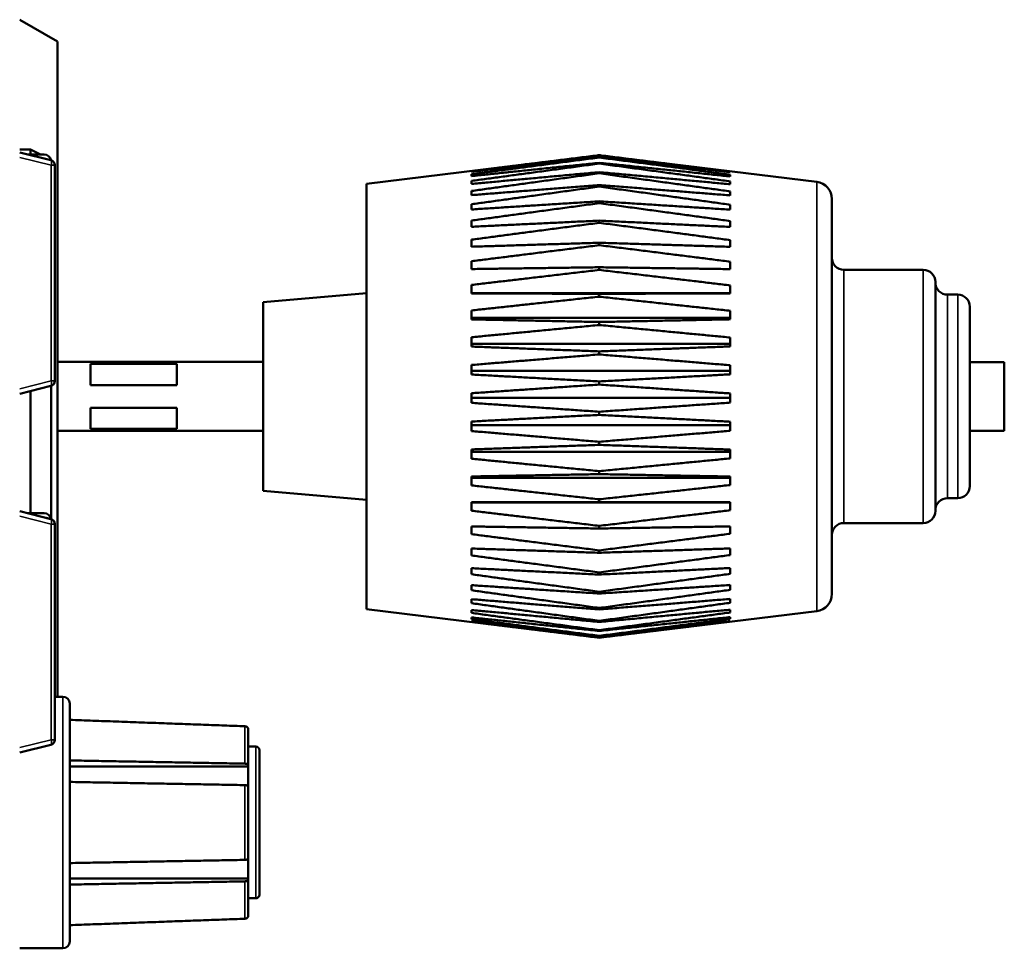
# Model space of a CAD drawing. Header units: inches. Extents: x 23.7 to 69.9, y 6 to 64.2.
# Tile 9 of 158: x 29.2 to 32, y 20 to 22.7. Entities that reach past the tile are written whole.
import ezdxf

# ---------------------------------------------------------------- set-up
doc = ezdxf.new("R2010")
doc.units = ezdxf.units.IN
doc.header["$MEASUREMENT"] = 0
doc.layers.add('Visible (ANSI)', color=7, linetype='Continuous', lineweight=50)
doc.layers.add('Visible Narrow (ANSI)', color=7, linetype='Continuous', lineweight=35)

msp = doc.modelspace()

# ---------------------------------------------------------------- linework, layer by layer
at = {"layer": 'Visible (ANSI)'}
for p, q in [((29.2746, 22.6347), (29.1646, 22.6975)), ((29.2746, 22.6347), (29.2746, 20.7335)), ((29.1646, 22.321), (29.1956, 22.321)), ((29.2552, 22.2897), (29.1646, 22.3126)), ((29.1956, 22.321), (29.2247, 22.3065)), ((29.1956, 22.321), (29.1956, 22.3065)), ((30.1703, 22.2216), (30.8394, 22.3038)), ((30.8453, 22.3045), (30.8453, 22.3045)), ((31.4763, 22.227), (30.8511, 22.3038)), ((29.2545, 22.2916), (29.2556, 22.291)), ((29.2556, 22.2896), (29.2556, 22.291)), ((29.2666, 21.6496), (29.2666, 22.2752)), ((30.8453, 22.2977), (30.8453, 22.299)), ((30.8453, 22.2801), (30.8453, 22.2824)), ((30.4753, 22.2583), (30.4753, 22.2564)), ((30.4753, 22.2492), (30.4753, 22.2438)), ((30.8453, 22.2518), (30.8453, 22.2552)), ((31.2253, 22.2552), (31.2253, 22.2571)), ((31.2253, 22.2427), (31.2253, 22.2479)), ((30.1703, 20.9874), (30.1703, 22.2216)), ((30.4753, 22.2299), (30.4753, 22.2211)), ((30.8453, 22.2133), (30.8453, 22.2178)), ((31.2253, 22.2201), (31.2253, 22.2285)), ((30.4753, 22.2007), (30.4753, 22.1886)), ((31.2253, 22.1878), (31.2253, 22.1993)), ((30.4753, 22.1621), (30.4753, 22.147)), ((30.8453, 22.1652), (30.8453, 22.1706)), ((31.2253, 22.1464), (31.2253, 22.1607)), ((31.5203, 22.1774), (31.5203, 21.0316)), ((30.4753, 22.1148), (30.4753, 22.0968)), ((30.8453, 22.1082), (30.8453, 22.1146)), ((31.2253, 22.0963), (31.2253, 22.1134)), ((30.4753, 22.0594), (30.4753, 22.0389)), ((30.8453, 22.0433), (30.8453, 22.0504)), ((31.2253, 22.0386), (31.2253, 22.058)), ((30.4753, 21.9968), (30.4753, 21.9741)), ((31.2253, 21.9739), (31.2253, 21.9955)), ((30.8453, 21.9715), (30.8453, 21.9793)), ((31.5553, 21.9717), (31.7853, 21.9717)), ((31.8203, 21.9367), (31.8203, 21.2723)), ((29.8703, 21.8783), (30.1703, 21.9045)), ((30.4753, 21.928), (30.4753, 21.9034)), ((30.4753, 21.9041), (31.2253, 21.9041)), ((31.2253, 21.9035), (31.2253, 21.9268)), ((29.8703, 21.3308), (29.8703, 21.8783)), ((30.8453, 21.8939), (30.8453, 21.9022)), ((31.8553, 21.8999), (31.8853, 21.8999)), ((30.4753, 21.8541), (30.4753, 21.8281)), ((31.2253, 21.8283), (31.2253, 21.853)), ((31.9203, 21.8649), (31.9203, 21.3442)), ((30.4753, 21.8323), (31.2253, 21.8323)), ((30.8453, 21.8117), (30.8453, 21.8205)), ((30.4753, 21.7763), (30.4753, 21.7492)), ((31.2253, 21.7496), (31.2253, 21.7754)), ((30.4753, 21.7569), (31.2253, 21.7569)), ((30.8453, 21.7263), (30.8453, 21.7353)), ((29.8703, 21.7045), (29.2746, 21.7045)), ((31.9203, 21.7044), (32.0203, 21.7044)), ((32.0203, 21.7044), (32.0203, 21.5047)), ((29.3703, 21.699), (29.6203, 21.699)), ((29.3703, 21.699), (29.3703, 21.6373)), ((29.6203, 21.6373), (29.6203, 21.699)), ((30.4753, 21.6958), (30.4753, 21.6681)), ((30.4753, 21.6791), (31.2253, 21.6791)), ((31.2253, 21.6686), (31.2253, 21.695)), ((30.8453, 21.6389), (30.8453, 21.6481)), ((29.1646, 21.6122), (29.2552, 21.635)), ((29.1956, 21.62), (29.1956, 21.266)), ((29.2556, 21.2486), (29.2556, 21.6351)), ((29.6203, 21.6373), (29.3703, 21.6373)), ((30.4753, 21.6138), (30.4753, 21.5859)), ((30.4753, 21.6001), (31.2253, 21.6001)), ((31.2253, 21.5866), (31.2253, 21.6132)), ((29.3703, 21.5717), (29.3703, 21.5101)), ((29.3703, 21.5717), (29.6203, 21.5717)), ((29.6203, 21.5101), (29.6203, 21.5717)), ((30.8453, 21.551), (30.8453, 21.5602)), ((29.8703, 21.5045), (29.2746, 21.5045)), ((29.6203, 21.5101), (29.3703, 21.5101)), ((30.4753, 21.5317), (30.4753, 21.5041)), ((30.4753, 21.5211), (31.2253, 21.5211)), ((31.2253, 21.5049), (31.2253, 21.5312)), ((31.9203, 21.5047), (32.0203, 21.5047)), ((30.4753, 21.4508), (30.4753, 21.4238)), ((30.8453, 21.464), (30.8453, 21.473)), ((31.2253, 21.4248), (31.2253, 21.4504)), ((30.4753, 21.4435), (31.2253, 21.4435)), ((30.4753, 21.3723), (30.4753, 21.3464)), ((30.4753, 21.3685), (31.2253, 21.3685)), ((30.8453, 21.3791), (30.8453, 21.3879)), ((31.2253, 21.3475), (31.2253, 21.3721)), ((29.8703, 21.3308), (30.1703, 21.3045)), ((30.8453, 21.2979), (30.8453, 21.3062)), ((31.8553, 21.3092), (31.8853, 21.3092)), ((30.4753, 21.2974), (30.4753, 21.273)), ((30.4753, 21.2971), (31.2253, 21.2971)), ((31.2253, 21.2742), (31.2253, 21.2974)), ((29.2552, 21.2487), (29.1646, 21.2716)), ((29.2666, 20.6086), (29.2666, 21.2342)), ((30.4753, 21.2274), (30.4753, 21.2049)), ((30.8453, 21.2214), (30.8453, 21.2291)), ((31.2253, 21.2062), (31.2253, 21.2275)), ((31.5553, 21.2373), (31.7853, 21.2373)), ((30.4753, 21.1633), (30.4753, 21.1431)), ((31.2253, 21.1444), (31.2253, 21.1636)), ((30.8453, 21.151), (30.8453, 21.158)), ((30.4753, 21.1062), (30.4753, 21.0885)), ((31.2253, 21.0899), (31.2253, 21.1067)), ((30.8453, 21.0878), (30.8453, 21.094)), ((30.4753, 21.0569), (30.4753, 21.0421)), ((31.2253, 21.0435), (31.2253, 21.0576)), ((30.8453, 21.0327), (30.8453, 21.038)), ((30.4753, 21.0163), (30.4753, 21.0046)), ((30.8453, 20.9866), (30.8453, 20.9909)), ((31.2253, 21.006), (31.2253, 21.0171)), ((30.1703, 20.9874), (30.8394, 20.9052)), ((30.4753, 20.9849), (30.4753, 20.9765)), ((30.4753, 20.9634), (30.4753, 20.9583)), ((31.4763, 20.982), (30.8511, 20.9052)), ((31.2253, 20.9779), (31.2253, 20.9859)), ((31.2253, 20.9596), (31.2253, 20.9644)), ((30.4753, 20.9519), (30.4753, 20.9503)), ((30.8453, 20.9502), (30.8453, 20.9535)), ((31.2253, 20.9516), (31.2253, 20.9531)), ((30.8453, 20.9242), (30.8453, 20.9264)), ((30.8453, 20.9089), (30.8453, 20.91)), ((29.2666, 20.7335), (29.2896, 20.7335)), ((29.3096, 20.7135), (29.3096, 20.0235)), ((29.8276, 20.6376), (29.8276, 20.5342)), ((29.1646, 20.5712), (29.2552, 20.594)), ((29.8496, 20.5885), (29.8276, 20.5885)), ((29.8596, 20.5785), (29.8596, 20.1585)), ((29.8276, 20.5342), (29.8276, 20.5311)), ((29.8276, 20.5311), (29.3096, 20.5311)), ((29.8276, 20.5311), (29.8276, 20.4718)), ((29.8276, 20.4718), (29.8276, 20.2651)), ((29.8276, 20.2651), (29.8276, 20.2058)), ((29.8276, 20.2058), (29.3096, 20.2058)), ((29.8276, 20.2058), (29.8276, 20.2027)), ((29.8276, 20.2027), (29.8276, 20.0993)), ((29.8496, 20.1485), (29.8276, 20.1485)), ((29.1646, 20.0035), (29.2896, 20.0035))]:
    msp.add_line(p, q, dxfattribs=at)
for centre, radius, start, end in [((29.2354, 22.2868), 0.0197, 8.835, 90), ((29.2516, 22.2752), 0.015, 0, 75.8505), ((31.4703, 22.1774), 0.05, 0, 83), ((31.5553, 22.0067), 0.035, 180, 270), ((31.7853, 21.9367), 0.035, 0, 90), ((31.8553, 21.9349), 0.035, 180, 270), ((31.8853, 21.8649), 0.035, 0, 90), ((29.2516, 21.6496), 0.015, 284.1495, 0), ((31.8853, 21.3442), 0.035, 270, 0), ((31.8553, 21.2742), 0.035, 90, 180), ((29.2354, 21.2463), 0.0197, 7.4623, 90), ((29.2516, 21.2342), 0.015, 0, 75.8505), ((31.7853, 21.2723), 0.035, 270, 0), ((31.5553, 21.2023), 0.035, 90, 180), ((31.4703, 21.0316), 0.05, 277, 0), ((29.2896, 20.7135), 0.02, 0, 90), ((29.2516, 20.6086), 0.015, 284.1495, 0), ((29.8496, 20.5785), 0.01, 0, 90), ((29.8496, 20.1585), 0.01, 270, 0), ((29.2896, 20.0235), 0.02, 270, 0)]:
    msp.add_arc(centre, radius, start, end, dxfattribs=at)
for points, knots in [([(29.2354, 22.3065), (29.2354, 22.3065), (29.2345, 22.3065), (29.2306, 22.3065), (29.2254, 22.3065), (29.2149, 22.3065), (29.194, 22.3065), (29.1923, 22.3065), (29.1905, 22.3065), (29.1887, 22.3065)], [0.2569537, 0.2569537, 0.2569537, 0.2569537, 0.4371919, 0.4371919, 0.4371919, 0.6739428, 0.6739428, 0.6739428, 0.692803, 0.692803, 0.692803, 0.692803]), ([(29.2354, 21.266), (29.2354, 21.266), (29.2345, 21.266), (29.2306, 21.266), (29.2254, 21.266), (29.2149, 21.266), (29.194, 21.266), (29.1917, 21.266), (29.1894, 21.266), (29.187, 21.266)], [0.2569537, 0.2569537, 0.2569537, 0.2569537, 0.4371919, 0.4371919, 0.4371919, 0.6739428, 0.6739428, 0.6739428, 0.6989634, 0.6989634, 0.6989634, 0.6989634]), ([(29.8276, 20.6376), (29.8276, 20.6388), (29.8273, 20.6403), (29.8263, 20.6426), (29.8255, 20.6438), (29.8237, 20.6456), (29.8225, 20.6464), (29.8203, 20.6473), (29.8191, 20.6476), (29.8179, 20.6477)], [-0.037779, -0.037779, -0.037779, -0.037779, -0.02826573, -0.02826573, -0.01879725, -0.01879725, -0.0093788, -0.0093788, -0.00090854, -0.00090854, -0.00090854, -0.00090854]), ([(29.8179, 20.5392), (29.8191, 20.5392), (29.8203, 20.5391), (29.8225, 20.5386), (29.8237, 20.5382), (29.8255, 20.5373), (29.8263, 20.5367), (29.8273, 20.5355), (29.8276, 20.5348), (29.8276, 20.5342)], [0.00090854, 0.00090854, 0.00090854, 0.00090854, 0.0093788, 0.0093788, 0.01879725, 0.01879725, 0.02826573, 0.02826573, 0.037779, 0.037779, 0.037779, 0.037779]), ([(29.8276, 20.4718), (29.8276, 20.4725), (29.8273, 20.4732), (29.8263, 20.4743), (29.8255, 20.475), (29.8237, 20.4758), (29.8225, 20.4763), (29.8203, 20.4767), (29.8191, 20.4769), (29.8179, 20.4769)], [-0.037779, -0.037779, -0.037779, -0.037779, -0.02826573, -0.02826573, -0.01879725, -0.01879725, -0.0093788, -0.0093788, -0.00090854, -0.00090854, -0.00090854, -0.00090854]), ([(29.8179, 20.26), (29.8191, 20.26), (29.8203, 20.2602), (29.8225, 20.2606), (29.8237, 20.2611), (29.8255, 20.2619), (29.8263, 20.2626), (29.8273, 20.2637), (29.8276, 20.2644), (29.8276, 20.2651)], [0.00090854, 0.00090854, 0.00090854, 0.00090854, 0.0093788, 0.0093788, 0.01879725, 0.01879725, 0.02826573, 0.02826573, 0.037779, 0.037779, 0.037779, 0.037779]), ([(29.8276, 20.2027), (29.8276, 20.2021), (29.8273, 20.2014), (29.8263, 20.2002), (29.8255, 20.1996), (29.8237, 20.1987), (29.8225, 20.1983), (29.8203, 20.1978), (29.8191, 20.1977), (29.8179, 20.1977)], [-0.037779, -0.037779, -0.037779, -0.037779, -0.02826573, -0.02826573, -0.01879725, -0.01879725, -0.0093788, -0.0093788, -0.00090854, -0.00090854, -0.00090854, -0.00090854]), ([(29.8179, 20.0892), (29.8191, 20.0893), (29.8203, 20.0896), (29.8225, 20.0905), (29.8237, 20.0913), (29.8255, 20.0931), (29.8263, 20.0943), (29.8273, 20.0966), (29.8276, 20.0981), (29.8276, 20.0993)], [0.00090854, 0.00090854, 0.00090854, 0.00090854, 0.0093788, 0.0093788, 0.01879725, 0.01879725, 0.02826573, 0.02826573, 0.037779, 0.037779, 0.037779, 0.037779])]:
    msp.add_open_spline(points, degree=3, knots=knots, dxfattribs=at)
for points, weights in [([(30.4753, 22.2583), (30.6524, 22.2806), (30.8453, 22.3045)], [1, 1.00071566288, 1]), ([(30.8453, 22.3045), (30.8423, 22.3042), (30.8394, 22.3038)], [1, 1.00001088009, 1.00002142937]), ([(30.8511, 22.3038), (30.8482, 22.3042), (30.8453, 22.3045)], [1.00002204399, 1.0000111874, 1]), ([(30.8453, 22.3045), (31.0436, 22.2799), (31.2253, 22.2571)], [1, 1.00075667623, 1]), ([(30.8453, 22.299), (30.6524, 22.277), (30.4753, 22.2564)], [1, 1.00071566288, 1]), ([(30.4753, 22.2492), (30.6524, 22.2726), (30.8453, 22.2977)], [1, 1.00071566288, 1]), ([(30.8453, 22.2824), (30.6524, 22.2625), (30.4753, 22.2438)], [1, 1.00071566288, 1]), ([(30.4753, 22.2299), (30.6524, 22.2541), (30.8453, 22.2801)], [1, 1.00071566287, 1]), ([(31.2253, 22.2552), (31.0436, 22.2763), (30.8453, 22.299)], [1, 1.00075667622, 1]), ([(30.8453, 22.2977), (31.0436, 22.2719), (31.2253, 22.2479)], [1, 1.00075667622, 1]), ([(31.2253, 22.2427), (31.0436, 22.2619), (30.8453, 22.2824)], [1, 1.00075667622, 1]), ([(30.8453, 22.2801), (31.0436, 22.2534), (31.2253, 22.2285)], [1, 1.00075667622, 1]), ([(30.8453, 22.2552), (30.6524, 22.2376), (30.4753, 22.2211)], [1, 1.00071566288, 1]), ([(30.4753, 22.2007), (30.6524, 22.2254), (30.8453, 22.2518)], [1, 1.00071566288, 1]), ([(31.2253, 22.2201), (31.0436, 22.2371), (30.8453, 22.2552)], [1, 1.00075667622, 1]), ([(30.8453, 22.2518), (31.0436, 22.2246), (31.2253, 22.1993)], [1, 1.00075667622, 1]), ([(30.8453, 22.2178), (30.6524, 22.2027), (30.4753, 22.1886)], [1, 1.00071566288, 1]), ([(31.2253, 22.1878), (31.0436, 22.2023), (30.8453, 22.2178)], [1, 1.00075667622, 1]), ([(30.4753, 22.1621), (30.6524, 22.1868), (30.8453, 22.2133)], [1, 1.00071566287, 1]), ([(30.8453, 22.2133), (31.0436, 22.1861), (31.2253, 22.1607)], [1, 1.00075667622, 1]), ([(30.8453, 22.1706), (30.6524, 22.1584), (30.4753, 22.147)], [1, 1.00071566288, 1]), ([(30.4753, 22.1148), (30.6524, 22.1391), (30.8453, 22.1652)], [1, 1.00071566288, 1]), ([(31.2253, 22.1464), (31.0436, 22.1581), (30.8453, 22.1706)], [1, 1.00075667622, 1]), ([(30.8453, 22.1652), (31.0436, 22.1384), (31.2253, 22.1134)], [1, 1.00075667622, 1]), ([(30.8453, 22.1146), (30.6524, 22.1054), (30.4753, 22.0968)], [1, 1.00071566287, 1]), ([(30.4753, 22.0594), (30.6524, 22.083), (30.8453, 22.1082)], [1, 1.00071566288, 1]), ([(31.2253, 22.0963), (31.0436, 22.1051), (30.8453, 22.1146)], [1, 1.00075667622, 1]), ([(30.8453, 22.1082), (31.0436, 22.0823), (31.2253, 22.058)], [1, 1.00075667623, 1]), ([(30.8453, 22.0504), (30.6524, 22.0445), (30.4753, 22.0389)], [1, 1.00071566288, 1]), ([(31.2253, 22.0386), (31.0436, 22.0443), (30.8453, 22.0504)], [1, 1.00075667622, 1]), ([(30.4753, 21.9968), (30.6524, 22.0193), (30.8453, 22.0433)], [1, 1.00071566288, 1]), ([(30.8453, 22.0433), (31.0436, 22.0186), (31.2253, 21.9955)], [1, 1.00075667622, 1]), ([(30.8453, 21.9793), (30.6524, 21.9766), (30.4753, 21.9741)], [1, 1.00071566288, 1]), ([(30.4753, 21.928), (30.6524, 21.949), (30.8453, 21.9715)], [1, 1.00071566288, 1]), ([(31.2253, 21.9739), (31.0436, 21.9765), (30.8453, 21.9793)], [1, 1.00075667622, 1]), ([(30.8453, 21.9715), (31.0436, 21.9484), (31.2253, 21.9268)], [1, 1.00075667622, 1]), ([(30.8453, 21.9022), (30.6524, 21.9029), (30.4753, 21.9034)], [1, 1.00071566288, 1]), ([(31.2253, 21.9035), (31.0436, 21.9029), (30.8453, 21.9022)], [1, 1.00075667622, 1]), ([(30.4753, 21.8541), (30.6524, 21.8733), (30.8453, 21.8939)], [1, 1.00071566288, 1]), ([(30.8453, 21.8939), (31.0436, 21.8728), (31.2253, 21.853)], [1, 1.00075667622, 1]), ([(30.8453, 21.8205), (30.6524, 21.8244), (30.4753, 21.8281)], [1, 1.00071566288, 1]), ([(31.2253, 21.8283), (31.0436, 21.8245), (30.8453, 21.8205)], [1, 1.00075667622, 1]), ([(30.4753, 21.7763), (30.6524, 21.7934), (30.8453, 21.8117)], [1, 1.00071566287, 1]), ([(30.8453, 21.8117), (31.0436, 21.7929), (31.2253, 21.7754)], [1, 1.00075667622, 1]), ([(30.8453, 21.7353), (30.6524, 21.7425), (30.4753, 21.7492)], [1, 1.00071566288, 1]), ([(31.2253, 21.7496), (31.0436, 21.7427), (30.8453, 21.7353)], [1, 1.00075667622, 1]), ([(30.4753, 21.6958), (30.6524, 21.7105), (30.8453, 21.7263)], [1, 1.00071566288, 1]), ([(30.8453, 21.7263), (31.0436, 21.7101), (31.2253, 21.695)], [1, 1.00075667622, 1]), ([(30.8453, 21.6481), (30.6524, 21.6584), (30.4753, 21.6681)], [1, 1.00071566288, 1]), ([(31.2253, 21.6686), (31.0436, 21.6587), (30.8453, 21.6481)], [1, 1.00075667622, 1]), ([(30.4753, 21.6138), (30.6524, 21.626), (30.8453, 21.6389)], [1, 1.00071566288, 1]), ([(30.8453, 21.6389), (31.0436, 21.6256), (31.2253, 21.6132)], [1, 1.00075667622, 1]), ([(30.8453, 21.5602), (30.6524, 21.5735), (30.4753, 21.5859)], [1, 1.00071566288, 1]), ([(31.2253, 21.5866), (31.0436, 21.5739), (30.8453, 21.5602)], [1, 1.00075667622, 1]), ([(30.4753, 21.5317), (30.6524, 21.5411), (30.8453, 21.551)], [1, 1.00071566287, 1]), ([(30.8453, 21.551), (31.0436, 21.5408), (31.2253, 21.5312)], [1, 1.00075667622, 1]), ([(30.8453, 21.473), (30.6524, 21.4891), (30.4753, 21.5041)], [1, 1.00071566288, 1]), ([(31.2253, 21.5049), (31.0436, 21.4895), (30.8453, 21.473)], [1, 1.00075667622, 1]), ([(30.4753, 21.4508), (30.6524, 21.4572), (30.8453, 21.464)], [1, 1.00071566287, 1]), ([(30.8453, 21.464), (31.0436, 21.457), (31.2253, 21.4504)], [1, 1.00075667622, 1]), ([(30.8453, 21.3879), (30.6524, 21.4064), (30.4753, 21.4238)], [1, 1.00071566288, 1]), ([(31.2253, 21.4248), (31.0436, 21.407), (30.8453, 21.3879)], [1, 1.00075667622, 1]), ([(30.4753, 21.3723), (30.6524, 21.3756), (30.8453, 21.3791)], [1, 1.00071566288, 1]), ([(30.8453, 21.3791), (31.0436, 21.3755), (31.2253, 21.3721)], [1, 1.00075667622, 1]), ([(30.8453, 21.3062), (30.6524, 21.3269), (30.4753, 21.3464)], [1, 1.00071566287, 1]), ([(31.2253, 21.3475), (31.0436, 21.3275), (30.8453, 21.3062)], [1, 1.00075667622, 1]), ([(30.4753, 21.2974), (30.6524, 21.2976), (30.8453, 21.2979)], [1, 1.00071566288, 1]), ([(30.8453, 21.2979), (31.0436, 21.2976), (31.2253, 21.2974)], [1, 1.00075667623, 1]), ([(30.8453, 21.2291), (30.6524, 21.2518), (30.4753, 21.273)], [1, 1.00071566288, 1]), ([(31.2253, 21.2742), (31.0436, 21.2525), (30.8453, 21.2291)], [1, 1.00075667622, 1]), ([(30.4753, 21.2274), (30.6524, 21.2245), (30.8453, 21.2214)], [1, 1.00071566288, 1]), ([(30.8453, 21.2214), (31.0436, 21.2246), (31.2253, 21.2275)], [1, 1.00075667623, 1]), ([(30.8453, 21.158), (30.6524, 21.1823), (30.4753, 21.2049)], [1, 1.00071566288, 1]), ([(31.2253, 21.2062), (31.0436, 21.1829), (30.8453, 21.158)], [1, 1.00075667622, 1]), ([(30.4753, 21.1633), (30.6524, 21.1574), (30.8453, 21.151)], [1, 1.00071566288, 1]), ([(30.8453, 21.151), (31.0436, 21.1575), (31.2253, 21.1636)], [1, 1.00075667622, 1]), ([(30.8453, 21.094), (30.6524, 21.1194), (30.4753, 21.1431)], [1, 1.00071566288, 1]), ([(31.2253, 21.1444), (31.0436, 21.1201), (30.8453, 21.094)], [1, 1.00075667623, 1]), ([(30.4753, 21.1062), (30.6524, 21.0973), (30.8453, 21.0878)], [1, 1.00071566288, 1]), ([(30.8453, 21.0878), (31.0436, 21.0975), (31.2253, 21.1067)], [1, 1.00075667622, 1]), ([(30.8453, 21.038), (30.6524, 21.0641), (30.4753, 21.0885)], [1, 1.00071566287, 1]), ([(31.2253, 21.0899), (31.0436, 21.0648), (30.8453, 21.038)], [1, 1.00075667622, 1]), ([(30.4753, 21.0569), (30.6524, 21.0452), (30.8453, 21.0327)], [1, 1.00071566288, 1]), ([(30.8453, 21.0327), (31.0436, 21.0455), (31.2253, 21.0576)], [1, 1.00075667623, 1]), ([(30.8453, 20.9909), (30.6524, 21.0174), (30.4753, 21.0421)], [1, 1.00071566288, 1]), ([(31.2253, 21.0435), (31.0436, 21.0181), (30.8453, 20.9909)], [1, 1.00075667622, 1]), ([(30.4753, 21.0163), (30.6524, 21.0019), (30.8453, 20.9866)], [1, 1.00071566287, 1]), ([(30.8453, 20.9535), (30.6524, 20.9799), (30.4753, 21.0046)], [1, 1.00071566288, 1]), ([(30.8453, 20.9866), (31.0436, 21.0024), (31.2253, 21.0171)], [1, 1.00075667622, 1]), ([(31.2253, 21.006), (31.0436, 20.9807), (30.8453, 20.9535)], [1, 1.00075667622, 1]), ([(30.4753, 20.9849), (30.6524, 20.9682), (30.8453, 20.9502)], [1, 1.00071566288, 1]), ([(30.8453, 20.9264), (30.6524, 20.9523), (30.4753, 20.9765)], [1, 1.00071566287, 1]), ([(30.4753, 20.9634), (30.6524, 20.9444), (30.8453, 20.9242)], [1, 1.00071566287, 1]), ([(30.8453, 20.9502), (31.0436, 20.9687), (31.2253, 20.9859)], [1, 1.00075667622, 1]), ([(31.2253, 20.9779), (31.0436, 20.953), (30.8453, 20.9264)], [1, 1.00075667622, 1]), ([(30.8453, 20.9242), (31.0436, 20.945), (31.2253, 20.9644)], [1, 1.00075667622, 1]), ([(30.8453, 20.91), (30.6524, 20.935), (30.4753, 20.9583)], [1, 1.00071566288, 1]), ([(30.4753, 20.9519), (30.6524, 20.9311), (30.8453, 20.9089)], [1, 1.00071566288, 1]), ([(30.8453, 20.9045), (30.6524, 20.9282), (30.4753, 20.9503)], [1, 1.00071566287, 1]), ([(31.2253, 20.9596), (31.0436, 20.9357), (30.8453, 20.91)], [1, 1.00075667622, 1]), ([(30.8453, 20.9089), (31.0436, 20.9318), (31.2253, 20.9531)], [1, 1.00075667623, 1]), ([(31.2253, 20.9516), (31.0436, 20.9289), (30.8453, 20.9045)], [1, 1.00075667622, 1]), ([(29.8179, 20.6477), (29.5719, 20.6567), (29.3096, 20.6663)], [1.00002012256, 1.00052363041, 1]), ([(29.3096, 20.5485), (29.5719, 20.5437), (29.8179, 20.5392)], [1, 1.00052363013, 1.00002012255]), ([(29.8179, 20.4769), (29.5719, 20.4814), (29.3096, 20.4862)], [1.00002012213, 1.00052361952, 1]), ([(29.3096, 20.2507), (29.5719, 20.2555), (29.8179, 20.26)], [1, 1.00052363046, 1.00002012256]), ([(29.8179, 20.1977), (29.5719, 20.1932), (29.3096, 20.1884)], [1.00002012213, 1.00052361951, 1]), ([(29.3096, 20.0706), (29.5719, 20.0802), (29.8179, 20.0892)], [1, 1.0005236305, 1.00002012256])]:
    msp.add_rational_spline(points, weights, degree=2, dxfattribs=at)
at = {"layer": 'Visible Narrow (ANSI)'}
for p, q in [((29.1646, 22.2982), (29.2558, 22.2752)), ((29.2558, 22.2752), (29.2558, 21.6496)), ((29.2558, 22.2752), (29.2666, 22.2752)), ((31.4763, 20.982), (31.4763, 22.227)), ((31.5553, 21.9717), (31.5553, 21.2373)), ((31.7853, 21.2373), (31.7853, 21.9717)), ((31.8553, 21.8999), (31.8553, 21.3092)), ((31.8853, 21.3092), (31.8853, 21.8999)), ((29.2558, 21.6496), (29.1646, 21.6266)), ((29.2666, 21.6496), (29.2558, 21.6496)), ((29.1646, 21.2572), (29.2558, 21.2342)), ((29.2558, 21.2342), (29.2558, 20.6086)), ((29.2558, 21.2342), (29.2666, 21.2342)), ((29.2896, 20.0035), (29.2896, 20.7335)), ((29.8179, 20.5392), (29.8179, 20.6477)), ((29.2558, 20.6086), (29.1646, 20.5856)), ((29.2666, 20.6086), (29.2558, 20.6086)), ((29.8496, 20.1485), (29.8496, 20.5885)), ((29.8179, 20.26), (29.8179, 20.4769)), ((29.8179, 20.0892), (29.8179, 20.1977))]:
    msp.add_line(p, q, dxfattribs=at)
for centre, major_axis, start_param, end_param in [((29.2516, 22.2752), (0.0037, 0.0145), 4.78142, 6.283185), ((29.2516, 21.6496), (0.0037, -0.0145), 0, 1.501765), ((29.2516, 21.2342), (0.0037, 0.0145), 4.78142, 6.283185), ((29.2516, 20.6086), (0.0037, -0.0145), 0, 1.501765)]:
    msp.add_ellipse(centre, major_axis=major_axis, ratio=0.274259, start_param=start_param, end_param=end_param, dxfattribs=at)
for points, knots in [([(29.2309, 22.2959), (29.2406, 22.2945), (29.2465, 22.293), (29.2509, 22.2912), (29.2516, 22.2909), (29.2522, 22.2905)], [-0.5754471, -0.5754471, -0.5754471, -0.5754471, -0.427691, -0.427691, -0.3926003, -0.3926003, -0.3926003, -0.3926003]), ([(29.2272, 21.2558), (29.2392, 21.2543), (29.2461, 21.2526), (29.2514, 21.2504), (29.2525, 21.2498), (29.2533, 21.2492)], [-0.5931056, -0.5931056, -0.5931056, -0.5931056, -0.427691, -0.427691, -0.3677128, -0.3677128, -0.3677128, -0.3677128])]:
    msp.add_open_spline(points, degree=3, knots=knots, dxfattribs=at)

doc.saveas('drawing.dxf')
